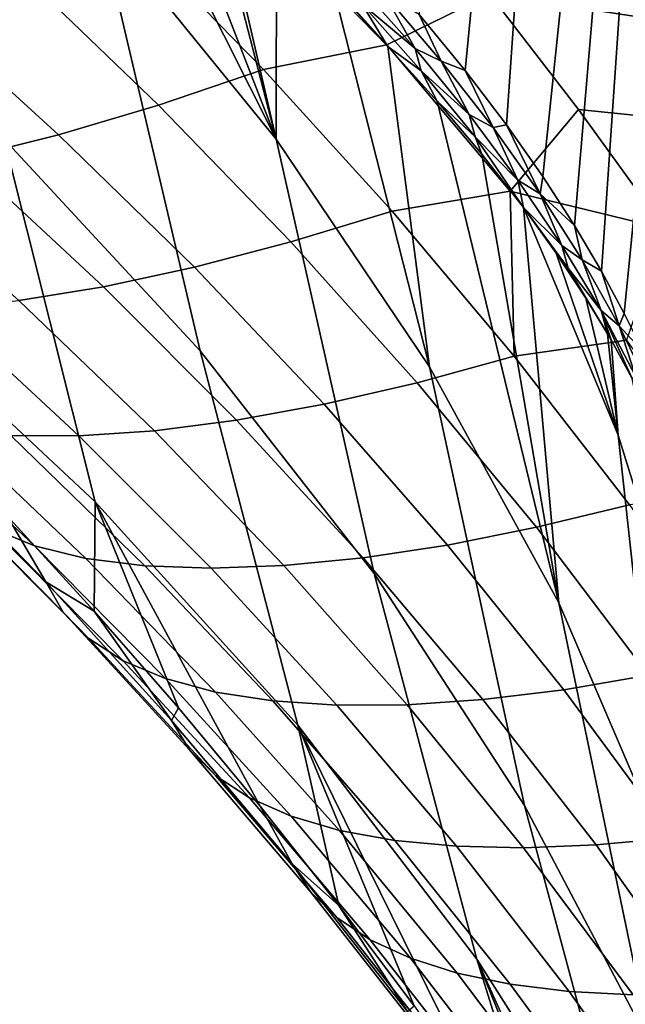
# Model space of a CAD drawing. Header units: metres. Extents: x -24 to 94, y -256 to 25.
# Tile 165 of 195: x 85.16 to 86.64, y -27.81 to -25.39. Entities that reach past the tile are written whole.
import ezdxf

# ---------------------------------------------------------------- set-up
doc = ezdxf.new("R2010")
doc.units = ezdxf.units.M
doc.layers.add('solid_10_061_003_XXX', color=7, linetype='CONTINUOUS')

msp = doc.modelspace()

# ---------------------------------------------------------------- linework, layer by layer
at = {"layer": 'solid_10_061_003_XXX'}
for points in [[(87.141403, -21.074896, 105.007851), (86.908234, -21.29385, 104.721733), (86.583694, -26.008627, 108.889236), (86.639748, -26.112429, 109.124748)], [(87.141403, -21.074896, 105.007851), (86.639748, -26.112429, 109.124748), (86.68676, -26.207525, 109.340843)], [(86.908234, -21.29385, 104.721733), (86.638802, -21.493906, 104.454231), (86.350693, -25.649319, 108.082939), (86.439827, -25.776184, 108.365204)], [(86.908234, -21.29385, 104.721733), (86.439827, -25.776184, 108.365204), (86.517479, -25.896719, 108.635887)], [(86.908234, -21.29385, 104.721733), (86.517479, -25.896719, 108.635887), (86.583694, -26.008627, 108.889236)], [(86.638802, -21.493906, 104.454231), (86.336075, -21.672871, 104.20826), (86.136597, -25.378479, 107.495071), (86.249588, -25.516285, 107.791473)], [(86.638802, -21.493906, 104.454231), (86.249588, -25.516285, 107.791473), (86.350693, -25.649319, 108.082939)], [(85.599449, -26.204035, 103.96904), (85.35154, -25.150179, 105.353859), (84.863075, -24.644045, 104.922211), (85.117966, -25.684179, 103.526344)], [(85.181969, -24.666153, 105.736702), (85.35154, -25.150179, 105.353859), (85.785278, -25.684267, 105.808029), (85.335526, -24.789675, 105.962791)], [(91.63549, -24.767933, 96.593231), (91.688126, -26.139465, 97.86422), (86.310249, -25.328625, 97.112633), (86.089409, -25.058468, 96.862274)], [(85.488136, -24.917282, 106.206367), (85.335526, -24.789675, 105.962791), (85.785278, -25.684267, 105.808029)], [(85.616325, -25.028828, 106.427307), (85.488136, -24.917282, 106.206367), (85.785278, -25.684267, 105.808029)], [(85.638985, -25.049017, 106.468071), (85.616325, -25.028828, 106.427307), (85.785278, -25.684267, 105.808029)], [(85.78669, -25.184605, 106.747307), (85.638985, -25.049017, 106.468071), (85.785278, -25.684267, 105.808029)], [(86.057457, -25.45318, 97.245796), (85.740425, -25.10186, 96.921906), (86.089409, -25.058468, 96.862274), (86.310249, -25.328625, 97.112633)], [(86.057457, -25.45318, 97.245796), (85.754219, -25.513731, 97.358078), (85.424286, -25.175039, 97.049812), (85.740425, -25.10186, 96.921906)], [(86.025795, -26.750362, 104.432793), (85.785278, -25.684267, 105.808029), (85.35154, -25.150179, 105.353859), (85.599449, -26.204035, 103.96904)], [(84.788246, -26.057472, 101.590958), (85.341553, -26.574612, 102.030373), (85.117966, -25.684179, 103.526344), (84.58374, -25.194172, 103.107376)], [(85.496704, -25.60091, 97.532364), (85.158478, -25.275, 97.242172), (85.424286, -25.175039, 97.049812), (85.754219, -25.513731, 97.358078)], [(85.927589, -25.321268, 107.038589), (85.78669, -25.184605, 106.747307), (85.785278, -25.684267, 105.808029), (86.161842, -26.242849, 106.28186)], [(85.158478, -25.275, 97.242172), (85.496704, -25.60091, 97.532364), (85.251762, -25.673544, 97.729904), (84.906303, -25.359228, 97.458885)], [(85.899307, -25.280489, 106.99485), (85.927589, -25.321268, 107.038589), (86.059608, -25.457464, 107.337479)], [(85.899307, -25.280489, 106.99485), (86.059608, -25.457464, 107.337479), (85.99588, -25.352421, 107.221527)], [(85.9823, -25.298571, 107.19017), (86.126923, -25.462191, 107.531296), (86.050491, -25.327984, 107.325264)], [(85.99588, -25.352421, 107.221527), (86.126923, -25.462191, 107.531296), (85.9823, -25.298571, 107.19017)], [(86.059608, -25.457464, 107.337479), (85.927589, -25.321268, 107.038589), (86.161842, -26.242849, 106.28186)], [(86.050491, -25.327984, 107.325264), (86.190857, -25.492851, 107.674141), (86.136597, -25.378479, 107.495071)], [(86.126923, -25.462191, 107.531296), (86.190857, -25.492851, 107.674141), (86.050491, -25.327984, 107.325264)], [(86.359627, -25.811941, 97.576256), (86.057457, -25.45318, 97.245796), (86.310249, -25.328625, 97.112633), (86.527504, -25.611435, 97.374718)], [(91.688126, -26.139465, 97.86422), (86.527504, -25.611435, 97.374718), (86.310249, -25.328625, 97.112633)], [(84.906303, -25.359228, 97.458885), (85.251762, -25.673544, 97.729904), (85.021538, -25.730997, 97.948959), (84.669968, -25.426985, 97.698059)], [(85.99588, -25.352421, 107.221527), (86.14106, -25.516626, 107.56459), (86.126923, -25.462191, 107.531296)], [(86.059608, -25.457464, 107.337479), (86.14106, -25.516626, 107.56459), (85.99588, -25.352421, 107.221527)], [(86.190857, -25.492851, 107.674141), (86.249588, -25.516285, 107.791473), (86.136597, -25.378479, 107.495071)], [(86.359627, -25.811941, 97.576256), (86.070061, -25.861267, 97.673927), (85.754219, -25.513731, 97.358078), (86.057457, -25.45318, 97.245796)], [(86.181091, -25.591343, 107.639641), (86.059608, -25.457464, 107.337479), (86.161842, -26.242849, 106.28186), (86.479149, -26.822369, 106.772415)], [(86.059608, -25.457464, 107.337479), (86.181091, -25.591343, 107.639641), (86.14106, -25.516626, 107.56459)], [(86.126923, -25.462191, 107.531296), (86.259087, -25.624229, 107.878349), (86.190857, -25.492851, 107.674141)], [(86.14106, -25.516626, 107.56459), (86.259087, -25.624229, 107.878349), (86.126923, -25.462191, 107.531296)], [(86.190857, -25.492851, 107.674141), (86.318512, -25.656273, 108.028656), (86.249588, -25.516285, 107.791473)], [(86.259087, -25.624229, 107.878349), (86.318512, -25.656273, 108.028656), (86.190857, -25.492851, 107.674141)], [(85.821693, -25.936846, 97.831093), (85.496704, -25.60091, 97.532364), (85.754219, -25.513731, 97.358078), (86.070061, -25.861267, 97.673927)], [(86.14106, -25.516626, 107.56459), (86.181091, -25.591343, 107.639641), (86.273712, -25.679234, 107.913605)], [(86.14106, -25.516626, 107.56459), (86.273712, -25.679234, 107.913605), (86.259087, -25.624229, 107.878349)], [(86.318512, -25.656273, 108.028656), (86.350693, -25.649319, 108.082939), (86.249588, -25.516285, 107.791473)], [(85.496704, -25.60091, 97.532364), (85.821693, -25.936846, 97.831093), (85.584839, -25.99893, 98.010376), (85.251762, -25.673544, 97.729904)], [(86.181091, -25.591343, 107.639641), (86.479149, -26.822369, 106.772415), (86.290413, -25.721025, 107.938255)], [(86.273712, -25.679234, 107.913605), (86.181091, -25.591343, 107.639641), (86.290413, -25.721025, 107.938255)], [(86.259087, -25.624229, 107.878349), (86.379066, -25.785078, 108.230446), (86.318512, -25.656273, 108.028656)], [(86.273712, -25.679234, 107.913605), (86.379066, -25.785078, 108.230446), (86.259087, -25.624229, 107.878349)], [(86.359627, -25.811941, 97.576256), (86.527504, -25.611435, 97.374718), (86.73938, -25.90493, 97.646706)], [(91.688126, -26.139465, 97.86422), (86.73938, -25.90493, 97.646706), (86.527504, -25.611435, 97.374718)], [(86.318512, -25.656273, 108.028656), (86.433701, -25.818729, 108.387947), (86.350693, -25.649319, 108.082939)], [(86.379066, -25.785078, 108.230446), (86.433701, -25.818729, 108.387947), (86.318512, -25.656273, 108.028656)], [(86.433701, -25.818729, 108.387947), (86.439827, -25.776184, 108.365204), (86.350693, -25.649319, 108.082939)], [(85.251762, -25.673544, 97.729904), (85.584839, -25.99893, 98.010376), (85.361565, -26.046974, 98.210213), (85.021538, -25.730997, 97.948959)], [(86.273712, -25.679234, 107.913605), (86.290413, -25.721025, 107.938255), (86.392647, -25.852249, 108.246368)], [(86.273712, -25.679234, 107.913605), (86.392647, -25.852249, 108.246368), (86.379066, -25.785078, 108.230446)], [(85.341553, -26.574612, 102.030373), (85.838753, -27.122084, 102.493546), (85.599449, -26.204035, 103.96904), (85.117966, -25.684179, 103.526344)], [(86.394974, -27.319704, 104.914841), (86.161842, -26.242849, 106.28186), (85.785278, -25.684267, 105.808029), (86.025795, -26.750362, 104.432793)], [(86.479149, -26.822369, 106.772415), (86.392647, -25.852249, 108.246368), (86.290413, -25.721025, 107.938255)], [(85.021538, -25.730997, 97.948959), (85.361565, -26.046974, 98.210213), (85.153809, -26.080561, 98.428856), (84.808037, -25.77277, 98.18763)], [(86.433701, -25.818729, 108.387947), (86.517479, -25.896719, 108.635887), (86.439827, -25.776184, 108.365204)], [(86.379066, -25.785078, 108.230446), (86.487038, -25.945261, 108.586792), (86.433701, -25.818729, 108.387947)], [(86.392647, -25.852249, 108.246368), (86.487038, -25.945261, 108.586792), (86.379066, -25.785078, 108.230446)], [(86.359627, -25.811941, 97.576256), (86.370049, -26.217386, 97.997719), (86.070061, -25.861267, 97.673927)], [(86.370049, -26.217386, 97.997719), (86.359627, -25.811941, 97.576256), (86.73938, -25.90493, 97.646706), (86.645233, -26.178112, 97.913612)], [(86.433701, -25.818729, 108.387947), (86.536629, -25.980783, 108.751198), (86.517479, -25.896719, 108.635887)], [(86.487038, -25.945261, 108.586792), (86.536629, -25.980783, 108.751198), (86.433701, -25.818729, 108.387947)], [(86.131569, -26.282356, 98.138741), (85.821693, -25.936846, 97.831093), (86.070061, -25.861267, 97.673927), (86.370049, -26.217386, 97.997719)], [(86.472717, -25.963984, 108.511833), (86.392647, -25.852249, 108.246368), (86.625221, -26.410519, 108.714287)], [(86.479149, -26.822369, 106.772415), (86.735504, -27.419182, 107.276688), (86.625221, -26.410519, 108.714287), (86.392647, -25.852249, 108.246368)], [(86.392647, -25.852249, 108.246368), (86.472717, -25.963984, 108.511833), (86.50235, -26.001446, 108.625938)], [(86.392647, -25.852249, 108.246368), (86.50235, -26.001446, 108.625938), (86.487038, -25.945261, 108.586792)], [(86.536629, -25.980783, 108.751198), (86.583694, -26.008627, 108.889236), (86.517479, -25.896719, 108.635887)], [(85.821693, -25.936846, 97.831093), (86.131569, -26.282356, 98.138741), (85.903542, -26.334772, 98.300743), (85.584839, -25.99893, 98.010376)], [(86.487038, -25.945261, 108.586792), (86.583183, -26.105314, 108.946579), (86.536629, -25.980783, 108.751198)], [(86.50235, -26.001446, 108.625938), (86.583183, -26.105314, 108.946579), (86.487038, -25.945261, 108.586792)], [(86.545799, -26.07493, 108.777611), (86.472717, -25.963984, 108.511833), (86.625221, -26.410519, 108.714287)], [(86.50235, -26.001446, 108.625938), (86.472717, -25.963984, 108.511833), (86.545799, -26.07493, 108.777611)], [(86.536629, -25.980783, 108.751198), (86.627502, -26.142998, 109.117592), (86.583694, -26.008627, 108.889236)], [(86.583183, -26.105314, 108.946579), (86.627502, -26.142998, 109.117592), (86.536629, -25.980783, 108.751198)], [(85.584839, -25.99893, 98.010376), (85.903542, -26.334772, 98.300743), (85.687973, -26.37418, 98.482292), (85.361565, -26.046974, 98.210213)], [(86.50235, -26.001446, 108.625938), (86.545799, -26.07493, 108.777611), (86.598999, -26.162621, 108.988869)], [(86.50235, -26.001446, 108.625938), (86.598999, -26.162621, 108.988869), (86.583183, -26.105314, 108.946579)], [(86.627502, -26.142998, 109.117592), (86.639748, -26.112429, 109.124748), (86.583694, -26.008627, 108.889236)], [(85.124748, -26.608074, 101.129829), (85.338989, -26.84248, 101.211548), (85.341553, -26.574612, 102.030373), (84.788246, -26.057472, 101.590958)], [(85.361565, -26.046974, 98.210213), (85.687973, -26.37418, 98.482292), (85.486732, -26.400232, 98.681816), (85.153809, -26.080561, 98.428856)], [(85.153809, -26.080561, 98.428856), (85.486732, -26.400232, 98.681816), (85.301582, -26.412704, 98.897575), (84.963387, -26.0994, 98.664406)], [(86.598999, -26.162621, 108.988869), (86.545799, -26.07493, 108.777611), (86.625221, -26.410519, 108.714287)], [(84.963387, -26.0994, 98.664406), (85.301582, -26.412704, 98.897575), (85.13414, -26.411486, 99.127678), (84.791962, -26.103321, 98.914795)], [(86.583183, -26.105314, 108.946579), (86.598999, -26.162621, 108.988869), (86.607521, -26.177319, 109.024338)], [(86.583183, -26.105314, 108.946579), (86.607521, -26.177319, 109.024338), (86.659454, -26.271746, 109.251945)], [(86.583183, -26.105314, 108.946579), (86.659454, -26.271746, 109.251945), (86.667702, -26.265789, 109.309006)], [(86.583183, -26.105314, 108.946579), (86.667702, -26.265789, 109.309006), (86.627502, -26.142998, 109.117592)], [(86.627502, -26.142998, 109.117592), (86.68676, -26.207525, 109.340843), (86.639748, -26.112429, 109.124748)], [(86.607521, -26.177319, 109.024338), (86.598999, -26.162621, 108.988869), (86.625221, -26.410519, 108.714287)], [(86.627502, -26.142998, 109.117592), (86.706497, -26.306059, 109.486305), (86.68676, -26.207525, 109.340843)], [(86.667702, -26.265789, 109.309006), (86.706497, -26.306059, 109.486305), (86.627502, -26.142998, 109.117592)], [(86.912811, -26.55154, 98.25782), (86.652466, -26.581781, 98.329483), (86.370049, -26.217386, 97.997719), (86.645233, -26.178112, 97.913612)], [(86.659454, -26.271746, 109.251945), (86.607521, -26.177319, 109.024338), (86.625221, -26.410519, 108.714287), (86.803688, -26.984961, 109.19828)], [(85.838753, -27.122084, 102.493546), (86.277702, -27.696175, 102.977692), (86.025795, -26.750362, 104.432793), (85.599449, -26.204035, 103.96904)], [(86.424477, -26.636957, 98.455368), (86.131569, -26.282356, 98.138741), (86.370049, -26.217386, 97.997719), (86.652466, -26.581781, 98.329483)], [(86.705315, -27.908558, 105.412392), (86.479149, -26.822369, 106.772415), (86.161842, -26.242849, 106.28186), (86.394974, -27.319704, 104.914841)], [(86.131569, -26.282356, 98.138741), (86.424477, -26.636957, 98.455368), (86.205956, -26.680449, 98.601067), (85.903542, -26.334772, 98.300743)], [(84.858055, -26.368143, 99.62278), (85.192574, -26.682234, 99.80941), (85.087105, -26.639315, 100.050049), (84.751816, -26.326395, 99.883469)], [(85.903542, -26.334772, 98.300743), (86.205956, -26.680449, 98.601067), (85.998802, -26.711876, 98.765297), (85.687973, -26.37418, 98.482292)], [(84.98587, -26.396589, 99.370117), (85.31826, -26.713074, 99.576767), (85.192574, -26.682234, 99.80941), (84.858055, -26.368143, 99.62278)], [(84.900269, -26.442326, 100.798668), (85.220001, -26.770937, 100.924011), (85.124748, -26.608074, 101.129829), (84.904037, -26.377378, 101.056099)], [(85.687973, -26.37418, 98.482292), (85.998802, -26.711876, 98.765297), (85.804825, -26.730963, 98.946632), (85.486732, -26.400232, 98.681816)], [(85.13414, -26.411486, 99.127678), (85.463066, -26.731565, 99.354141), (85.31826, -26.713074, 99.576767), (84.98587, -26.396589, 99.370117)], [(85.486732, -26.400232, 98.681816), (85.804825, -26.730963, 98.946632), (85.625732, -26.737545, 99.143486), (85.301582, -26.412704, 98.897575)], [(85.301582, -26.412704, 98.897575), (85.625732, -26.737545, 99.143486), (85.463066, -26.731565, 99.354141), (85.13414, -26.411486, 99.127678)], [(86.735504, -27.419182, 107.276688), (86.929565, -28.029587, 107.791611), (86.803688, -26.984961, 109.19828), (86.625221, -26.410519, 108.714287)], [(84.940315, -26.518833, 100.546844), (85.262558, -26.845098, 100.690781), (85.220001, -26.770937, 100.924011), (84.900269, -26.442326, 100.798668)], [(85.002777, -26.584688, 100.296577), (85.32618, -26.909727, 100.459526), (85.262558, -26.845098, 100.690781), (84.940315, -26.518833, 100.546844)], [(85.338989, -26.84248, 101.211548), (85.546265, -27.080162, 101.301018), (85.341553, -26.574612, 102.030373)], [(85.746353, -27.320976, 101.398117), (85.939041, -27.564737, 101.50267), (85.838753, -27.122084, 102.493546), (85.341553, -26.574612, 102.030373)], [(85.546265, -27.080162, 101.301018), (85.746353, -27.320976, 101.398117), (85.341553, -26.574612, 102.030373)], [(85.087105, -26.639315, 100.050049), (85.410316, -26.964262, 100.232254), (85.32618, -26.909727, 100.459526), (85.002777, -26.584688, 100.296577)], [(86.699707, -27.00004, 98.780533), (86.424477, -26.636957, 98.455368), (86.652466, -26.581781, 98.329483), (86.916695, -26.953861, 98.668777)], [(85.220001, -26.770937, 100.924011), (85.338989, -26.84248, 101.211548), (85.124748, -26.608074, 101.129829)], [(85.192574, -26.682234, 99.80941), (85.514221, -27.008224, 100.010948), (85.410316, -26.964262, 100.232254), (85.087105, -26.639315, 100.050049)], [(86.424477, -26.636957, 98.455368), (86.699707, -27.00004, 98.780533), (86.491241, -27.035336, 98.910927), (86.205956, -26.680449, 98.601067)], [(85.31826, -26.713074, 99.576767), (85.637001, -27.041233, 99.797546), (85.514221, -27.008224, 100.010948), (85.192574, -26.682234, 99.80941)], [(86.205956, -26.680449, 98.601067), (86.491241, -27.035336, 98.910927), (86.293129, -27.059441, 99.058823), (85.998802, -26.711876, 98.765297)], [(85.463066, -26.731565, 99.354141), (85.77758, -27.063, 99.59391), (85.637001, -27.041233, 99.797546), (85.31826, -26.713074, 99.576767)], [(85.998802, -26.711876, 98.765297), (86.293129, -27.059441, 99.058823), (86.107079, -27.072142, 99.222931), (85.804825, -26.730963, 98.946632)], [(85.625732, -26.737545, 99.143486), (85.934731, -27.073332, 99.40181), (85.77758, -27.063, 99.59391), (85.463066, -26.731565, 99.354141)], [(85.804825, -26.730963, 98.946632), (86.107079, -27.072142, 99.222931), (85.934731, -27.073332, 99.40181), (85.625732, -26.737545, 99.143486)], [(86.277702, -27.696175, 102.977692), (86.656647, -28.293146, 103.479996), (86.394974, -27.319704, 104.914841), (86.025795, -26.750362, 104.432793)], [(85.220001, -26.770937, 100.924011), (85.528763, -27.111153, 101.066734), (85.338989, -26.84248, 101.211548)], [(85.262558, -26.845098, 100.690781), (85.573105, -27.183102, 100.851532), (85.528763, -27.111153, 101.066734), (85.220001, -26.770937, 100.924011)], [(86.955482, -28.513388, 105.922623), (86.735504, -27.419182, 107.276688), (86.479149, -26.822369, 106.772415), (86.705315, -27.908558, 105.412392)], [(85.32618, -26.909727, 100.459526), (85.637161, -27.246546, 100.638634), (85.573105, -27.183102, 100.851532), (85.262558, -26.845098, 100.690781)], [(85.528763, -27.111153, 101.066734), (85.546265, -27.080162, 101.301018), (85.338989, -26.84248, 101.211548)], [(85.410316, -26.964262, 100.232254), (85.720375, -27.300928, 100.429893), (85.637161, -27.246546, 100.638634), (85.32618, -26.909727, 100.459526)], [(85.514221, -27.008224, 100.010948), (85.822021, -27.345776, 100.227135), (85.720375, -27.300928, 100.429893), (85.410316, -26.964262, 100.232254)], [(85.637001, -27.041233, 99.797546), (85.941223, -27.380695, 100.032127), (85.822021, -27.345776, 100.227135), (85.514221, -27.008224, 100.010948)], [(86.699707, -27.00004, 98.780533), (86.957146, -27.371025, 99.113625), (86.759171, -27.39889, 99.229744), (86.491241, -27.035336, 98.910927)], [(85.77758, -27.063, 99.59391), (86.07692, -27.405384, 99.846573), (85.941223, -27.380695, 100.032127), (85.637001, -27.041233, 99.797546)], [(86.491241, -27.035336, 98.910927), (86.759171, -27.39889, 99.229744), (86.570564, -27.416365, 99.362328), (86.293129, -27.059441, 99.058823)], [(85.528763, -27.111153, 101.066734), (85.825233, -27.462591, 101.226868), (85.746353, -27.320976, 101.398117), (85.546265, -27.080162, 101.301018)], [(85.934731, -27.073332, 99.40181), (86.227943, -27.419626, 99.672089), (86.07692, -27.405384, 99.846573), (85.77758, -27.063, 99.59391)], [(86.107079, -27.072142, 99.222931), (86.392975, -27.423298, 99.510201), (86.227943, -27.419626, 99.672089), (85.934731, -27.073332, 99.40181)], [(86.293129, -27.059441, 99.058823), (86.570564, -27.416365, 99.362328), (86.392975, -27.423298, 99.510201), (86.107079, -27.072142, 99.222931)], [(85.573105, -27.183102, 100.851532), (85.870667, -27.532433, 101.02903), (85.825233, -27.462591, 101.226868), (85.528763, -27.111153, 101.066734)], [(86.30101, -28.059841, 101.733421), (86.469833, -28.310637, 101.859283), (86.277702, -27.696175, 102.977692), (85.838753, -27.122084, 102.493546)], [(86.124001, -27.81111, 101.614494), (86.30101, -28.059841, 101.733421), (85.838753, -27.122084, 102.493546)], [(85.939041, -27.564737, 101.50267), (86.124001, -27.81111, 101.614494), (85.838753, -27.122084, 102.493546)], [(85.637161, -27.246546, 100.638634), (85.934494, -27.594694, 100.833755), (85.870667, -27.532433, 101.02903), (85.573105, -27.183102, 100.851532)], [(85.720375, -27.300928, 100.429893), (86.016144, -27.648832, 100.642754), (85.934494, -27.594694, 100.833755), (85.637161, -27.246546, 100.638634)], [(85.822021, -27.345776, 100.227135), (86.114922, -27.694376, 100.45768), (86.016144, -27.648832, 100.642754), (85.720375, -27.300928, 100.429893)], [(85.825233, -27.462591, 101.226868), (85.939041, -27.564737, 101.50267), (85.746353, -27.320976, 101.398117)], [(86.656647, -28.293146, 103.479996), (86.974213, -28.909266, 103.997658), (86.705315, -27.908558, 105.412392), (86.394974, -27.319704, 104.914841)], [(85.941223, -27.380695, 100.032127), (86.22995, -27.730927, 100.280159), (86.114922, -27.694376, 100.45768), (85.822021, -27.345776, 100.227135)], [(86.07692, -27.405384, 99.846573), (86.360229, -27.758165, 100.11174), (86.22995, -27.730927, 100.280159), (85.941223, -27.380695, 100.032127)], [(86.227943, -27.419626, 99.672089), (86.504631, -27.775854, 99.953888), (86.360229, -27.758165, 100.11174), (86.07692, -27.405384, 99.846573)], [(86.392975, -27.423298, 99.510201), (86.661888, -27.783838, 99.807983), (86.504631, -27.775854, 99.953888), (86.227943, -27.419626, 99.672089)], [(86.570564, -27.416365, 99.362328), (86.83062, -27.782051, 99.675293), (86.661888, -27.783838, 99.807983), (86.392975, -27.423298, 99.510201)], [(86.759171, -27.39889, 99.229744), (87.009369, -27.770504, 99.556984), (86.83062, -27.782051, 99.675293), (86.570564, -27.416365, 99.362328)], [(85.825233, -27.462591, 101.226868), (86.108055, -27.824738, 101.404388), (85.939041, -27.564737, 101.50267)], [(85.870667, -27.532433, 101.02903), (86.153961, -27.892546, 101.223183), (86.108055, -27.824738, 101.404388), (85.825233, -27.462591, 101.226868)], [(85.934494, -27.594694, 100.833755), (86.216949, -27.953608, 101.044739), (86.153961, -27.892546, 101.223183), (85.870667, -27.532433, 101.02903)], [(86.108055, -27.824738, 101.404388), (86.124001, -27.81111, 101.614494), (85.939041, -27.564737, 101.50267)], [(86.016144, -27.648832, 100.642754), (86.296478, -28.007391, 100.870598), (86.216949, -27.953608, 101.044739), (85.934494, -27.594694, 100.833755)], [(86.114922, -27.694376, 100.45768), (86.391853, -28.053427, 100.702301), (86.296478, -28.007391, 100.870598), (86.016144, -27.648832, 100.642754)], [(86.22995, -27.730927, 100.280159), (86.502235, -28.091312, 100.541298), (86.391853, -28.053427, 100.702301), (86.114922, -27.694376, 100.45768)], [(86.782097, -28.817162, 102.131065), (86.925156, -29.072233, 102.276627), (86.656647, -28.293146, 103.479996), (86.277702, -27.696175, 102.977692)], [(86.630257, -28.563173, 101.99189), (86.782097, -28.817162, 102.131065), (86.277702, -27.696175, 102.977692)], [(86.469833, -28.310637, 101.859283), (86.630257, -28.563173, 101.99189), (86.277702, -27.696175, 102.977692)], [(86.360229, -27.758165, 100.11174), (86.626663, -28.120718, 100.389008), (86.502235, -28.091312, 100.541298), (86.22995, -27.730927, 100.280159)], [(86.504631, -27.775854, 99.953888), (86.764053, -28.141386, 100.24675), (86.626663, -28.120718, 100.389008), (86.360229, -27.758165, 100.11174)], [(86.661888, -27.783838, 99.807983), (86.913208, -28.153137, 100.115776), (86.764053, -28.141386, 100.24675), (86.504631, -27.775854, 99.953888)]]:
    msp.add_3dface(points, dxfattribs=at)

doc.saveas('drawing.dxf')
